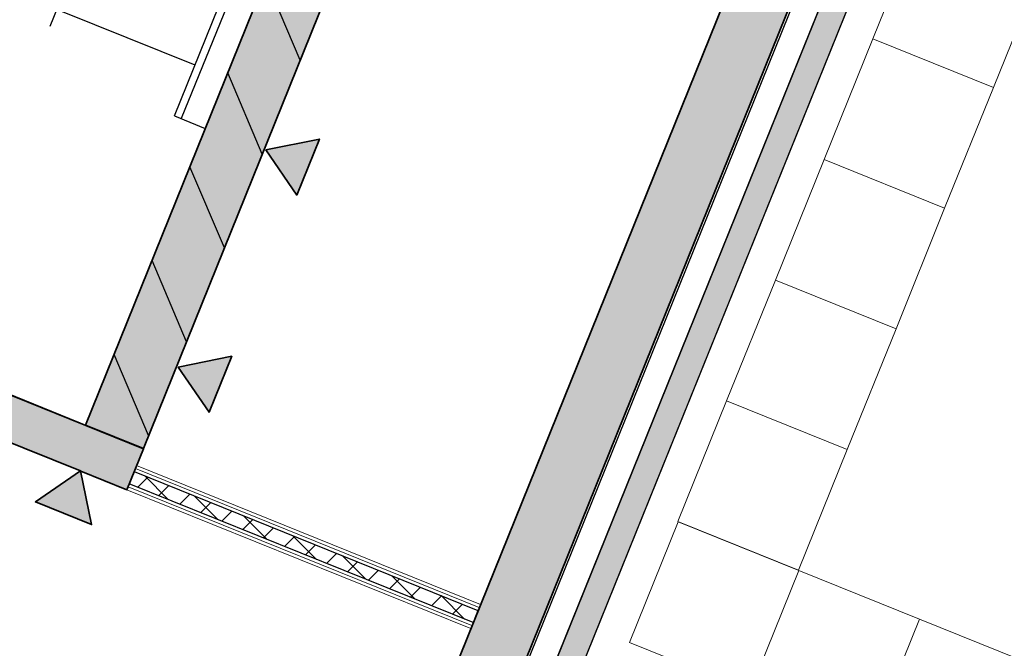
# Model space of a CAD drawing. Header units: millimetres. Extents: x -526411 to -400573, y 47353 to 130199.
# Tile 118 of 256: x -484556 to -480772, y 69100 to 71515. Entities that reach past the tile are written whole.
import ezdxf

# ---------------------------------------------------------------- set-up
doc = ezdxf.new("R2010")
doc.units = ezdxf.units.MM
for name, color, linetype, lineweight in [('01_ALGEMEEN', 7, 'Continuous', 18), ('20_VERZAMELLAAG_BOVENBOUW', 7, 'Continuous', 18), ('22_BINNENWANDEN', 7, 'Continuous', 18), ('65_BRANDWEERSYMBOLEN', 7, 'Continuous', 18), ('A-FLOR', 192, 'Continuous', 18), ('HATCH_REACTORS', 7, 'Continuous', 18), ('m-pg-03_AI_dwg', 8, 'Continuous', 18)]:
    doc.layers.add(name, color=color, linetype=linetype, lineweight=lineweight)

# ---------------------------------------------------------------- blocks, each defined once
blk = doc.blocks.new('m-pg-03_AI_dwg_block 26-638994-3e Verdieping - Percelen telling LI')
at = {"layer": '01_ALGEMEEN', "color": 253, "lineweight": 25}
blk.add_line((-822, -702.99), (-977.75, -640.06), dxfattribs=at)
blk = doc.blocks.new('m-pg-03_AI_dwg_block 27-638995-3e Verdieping - Percelen telling LI')
at = {"layer": '01_ALGEMEEN', "color": 253, "lineweight": 25}
for p, q in [((-977.74, -648.33), (-980.62, -647.17)), ((-977.54, -648.41), (-977.74, -648.33)), ((-908.05, -676.48), (-977.54, -648.41)), ((-870.48, -691.66), (-908.03, -676.49)), ((-832.91, -706.84), (-870.44, -691.68)), ((-824.87, -710.09), (-832.86, -706.86))]:
    blk.add_line(p, q, dxfattribs=at)
blk = doc.blocks.new('m-pg-03_AI_dwg_block 29-638997-3e Verdieping - Percelen telling LI')
at = {"layer": '01_ALGEMEEN', "color": 253, "lineweight": 25}
blk.add_line((-813.07, -636.65), (-862.84, -616.54), dxfattribs=at)
blk = doc.blocks.new('m-pg-03_AI_dwg_block 32-639000-3e Verdieping - Percelen telling LI')
at = {"layer": '01_ALGEMEEN', "color": 253, "lineweight": 25}
blk.add_line((-939.31, -1218.81), (-524.53, -192.19), dxfattribs=at)
blk = doc.blocks.new('m-pg-03_AI_dwg_block 33-639001-3e Verdieping - Percelen telling LI')
at = {"layer": '01_ALGEMEEN', "color": 253, "lineweight": 25}
blk.add_line((-941.81, -1212.95), (-530.41, -194.67), dxfattribs=at)
blk = doc.blocks.new('m-pg-03_AI_dwg_block 229-639197-3e Verdieping - Percelen telling LI')
at = {"layer": '01_ALGEMEEN', "color": 253, "lineweight": 25, "flags": 128}
blk.add_lwpolyline([(-816.62, -645.42), (-774.08, -540.19), (-772.91, -540.66)], dxfattribs=at)
blk = doc.blocks.new('m-pg-03_AI_dwg_block 230-639198-3e Verdieping - Percelen telling LI')
at = {"layer": '01_ALGEMEEN', "color": 253, "lineweight": 25}
blk.add_line((-838.12, -629.89), (-797.97, -530.55), dxfattribs=at)
blk = doc.blocks.new('m-pg-03_AI_dwg_block 231-639199-3e Verdieping - Percelen telling LI')
at = {"layer": '01_ALGEMEEN', "color": 253, "lineweight": 25}
blk.add_line((-772.91, -540.66), (-815.44, -645.89), dxfattribs=at)
blk = doc.blocks.new('m-pg-03_AI_dwg_block 232-639200-3e Verdieping - Percelen telling LI')
at = {"layer": '01_ALGEMEEN', "color": 253, "lineweight": 25}
blk.add_line((-832, -698.91), (-748.5, -492.25), dxfattribs=at)
blk = doc.blocks.new('m-pg-03_AI_dwg_block 233-639201-3e Verdieping - Percelen telling LI')
at = {"layer": '01_ALGEMEEN', "color": 253, "lineweight": 25}
blk.add_line((-822, -702.99), (-738.48, -496.3), dxfattribs=at)
blk = doc.blocks.new('m-pg-03_AI_dwg_block 234-639202-3e Verdieping - Percelen telling LI')
at = {"layer": '01_ALGEMEEN', "color": 253, "lineweight": 25}
blk.add_line((-824.87, -710.09), (-822, -702.99), dxfattribs=at)
blk = doc.blocks.new('m-pg-03_AI_dwg_block 240-639208-3e Verdieping - Percelen telling LI')
at = {"layer": '01_ALGEMEEN', "color": 253, "lineweight": 25}
blk.add_line((-816.62, -645.42), (-811.29, -647.58), dxfattribs=at)
blk = doc.blocks.new('m-pg-03_AI_dwg_block 898-639866-3e Verdieping - Percelen telling LI')
at = {"layer": '01_ALGEMEEN', "color": 253, "lineweight": 25}
blk.add_line((-794.86, -635.76), (-800.82, -621.74), dxfattribs=at)
blk = doc.blocks.new('m-pg-03_AI_dwg_block 899-639867-3e Verdieping - Percelen telling LI')
at = {"layer": '01_ALGEMEEN', "color": 253, "lineweight": 25}
blk.add_line((-801.43, -652.01), (-807.38, -637.97), dxfattribs=at)
blk = doc.blocks.new('m-pg-03_AI_dwg_block 900-639868-3e Verdieping - Percelen telling LI')
at = {"layer": '01_ALGEMEEN', "color": 253, "lineweight": 25}
blk.add_line((-807.99, -668.25), (-813.95, -654.21), dxfattribs=at)
blk = doc.blocks.new('m-pg-03_AI_dwg_block 901-639869-3e Verdieping - Percelen telling LI')
at = {"layer": '01_ALGEMEEN', "color": 253, "lineweight": 25}
blk.add_line((-814.55, -684.49), (-820.5, -670.45), dxfattribs=at)
blk = doc.blocks.new('m-pg-03_AI_dwg_block 902-639870-3e Verdieping - Percelen telling LI')
at = {"layer": '01_ALGEMEEN', "color": 253, "lineweight": 25}
blk.add_line((-821.11, -700.73), (-827.06, -686.7), dxfattribs=at)
blk = doc.blocks.new('m-pg-03_AI_dwg_block 1047-640015-3e Verdieping - Percelen telling LI')
at = {"layer": '01_ALGEMEEN', "color": 253, "lineweight": 25}
blk.add_line((-774.98, -757.96), (-678.97, -520.33), dxfattribs=at)
blk = doc.blocks.new('m-pg-03_AI_dwg_block 1048-640016-3e Verdieping - Percelen telling LI')
at = {"layer": '01_ALGEMEEN', "color": 253, "lineweight": 25}
blk.add_line((-828.04, -919.34), (-544.77, -218.22), dxfattribs=at)
blk = doc.blocks.new('m-pg-03_AI_dwg_block 1321-640289-3e Verdieping - Percelen telling LI')
at = {"layer": '01_ALGEMEEN', "color": 53, "lineweight": 35}
blk.add_line((-738.51, -496.29), (-822.01, -702.95), dxfattribs=at)
at = {"layer": '01_ALGEMEEN', "color": 53, "lineweight": 35, "flags": 128}
blk.add_lwpolyline([(-822.01, -702.95), (-832.03, -698.9), (-748.53, -492.24)], dxfattribs=at)
blk = doc.blocks.new('m-pg-03_AI_dwg_block 1322-640290-3e Verdieping - Percelen telling LI')
at = {"layer": '01_ALGEMEEN'}
blk.add_hatch(color=10, dxfattribs=at).paths.add_polyline_path([(-822.01, -702.95), (-738.51, -496.28), (-748.53, -492.24), (-832.03, -698.9)], flags=0)
at = {"layer": '01_ALGEMEEN', "color": 133, "flags": 128}
blk.add_lwpolyline([(-738.51, -496.29), (-822.01, -702.95), (-832.03, -698.9), (-748.53, -492.24)], dxfattribs=at)
blk = doc.blocks.new('m-pg-03_AI_dwg_block 1323-640291-3e Verdieping - Percelen telling LI')
at = {"layer": '01_ALGEMEEN', "color": 133}
blk.add_line((-738.51, -496.29), (-822.01, -702.95), dxfattribs=at)
blk = doc.blocks.new('m-pg-03_AI_dwg_block 1324-640292-3e Verdieping - Percelen telling LI')
at = {"layer": '01_ALGEMEEN', "color": 133}
blk.add_line((-832.03, -698.9), (-748.53, -492.24), dxfattribs=at)
blk = doc.blocks.new('m-pg-03_AI_dwg_block 1326-640294-3e Verdieping - Percelen telling LI')
at = {"layer": '01_ALGEMEEN', "color": 133}
blk.add_line((-822.01, -702.95), (-832.03, -698.9), dxfattribs=at)
blk = doc.blocks.new('m-pg-03_AI_dwg_block 1509-640477-3e Verdieping - Percelen telling LI')
at = {"layer": '01_ALGEMEEN', "color": 53, "lineweight": 35}
for p, q in [((-977.54, -648.4), (-977.73, -648.32)), ((-870.48, -691.66), (-977.54, -648.4)), ((-832.91, -706.84), (-870.45, -691.67))]:
    blk.add_line(p, q, dxfattribs=at)
at = {"layer": '01_ALGEMEEN', "color": 53, "lineweight": 35, "flags": 128}
for points in [[(-977.73, -648.32), (-980.62, -647.16), (-977.75, -640.06), (-822, -702.99)], [(-822, -702.99), (-824.86, -710.09), (-832.86, -706.86)]]:
    blk.add_lwpolyline(points, dxfattribs=at)
blk = doc.blocks.new('m-pg-03_AI_dwg_block 1510-640478-3e Verdieping - Percelen telling LI')
at = {"layer": '01_ALGEMEEN'}
blk.add_hatch(color=10, dxfattribs=at).paths.add_polyline_path([(-824.86, -710.09), (-822, -702.99), (-977.75, -640.06), (-980.62, -647.16), (-830.98, -707.62)], flags=0)
at = {"layer": '01_ALGEMEEN', "color": 133}
for p, q in [((-977.54, -648.4), (-977.73, -648.32)), ((-870.48, -691.66), (-977.54, -648.4)), ((-832.91, -706.84), (-870.45, -691.67))]:
    blk.add_line(p, q, dxfattribs=at)
at = {"layer": '01_ALGEMEEN', "color": 133, "flags": 128}
for points in [[(-977.73, -648.32), (-980.62, -647.16), (-977.75, -640.06), (-822, -702.99)], [(-822, -702.99), (-824.86, -710.09), (-832.86, -706.86)]]:
    blk.add_lwpolyline(points, dxfattribs=at)
blk = doc.blocks.new('m-pg-03_AI_dwg_block 1511-640479-3e Verdieping - Percelen telling LI')
at = {"layer": '01_ALGEMEEN', "color": 133}
for p, q in [((-977.73, -648.32), (-980.62, -647.16)), ((-977.54, -648.4), (-977.73, -648.32)), ((-870.48, -691.66), (-977.54, -648.4)), ((-832.91, -706.84), (-870.45, -691.67)), ((-824.86, -710.09), (-832.86, -706.86))]:
    blk.add_line(p, q, dxfattribs=at)
blk = doc.blocks.new('m-pg-03_AI_dwg_block 1512-640480-3e Verdieping - Percelen telling LI')
at = {"layer": '01_ALGEMEEN', "color": 133}
blk.add_line((-977.75, -640.06), (-822, -702.99), dxfattribs=at)
blk = doc.blocks.new('m-pg-03_AI_dwg_block 1513-640481-3e Verdieping - Percelen telling LI')
at = {"layer": '01_ALGEMEEN', "color": 133}
blk.add_line((-822, -702.99), (-824.86, -710.09), dxfattribs=at)
blk = doc.blocks.new('m-pg-03_AI_dwg_block 1673-640641-3e Verdieping - Percelen telling LI')
at = {"layer": '01_ALGEMEEN', "color": 253, "lineweight": 25, "flags": 128}
blk.add_lwpolyline([(-530.41, -194.67), (-524.55, -192.18), (-939.32, -1218.81), (-941.81, -1212.95)], close=True, dxfattribs=at)
blk = doc.blocks.new('m-pg-03_AI_dwg_block 1674-640642-3e Verdieping - Percelen telling LI')
at = {"layer": '01_ALGEMEEN'}
blk.add_hatch(color=10, dxfattribs=at).paths.add_polyline_path([(-939.32, -1218.81), (-524.55, -192.18), (-530.41, -194.67), (-941.81, -1212.95)], flags=0)
at = {"layer": '01_ALGEMEEN', "color": 133, "flags": 128}
blk.add_lwpolyline([(-530.41, -194.67), (-524.55, -192.18), (-939.32, -1218.81), (-941.81, -1212.95)], close=True, dxfattribs=at)
blk = doc.blocks.new('m-pg-03_AI_dwg_block 1675-640643-3e Verdieping - Percelen telling LI')
at = {"layer": '01_ALGEMEEN', "color": 213, "lineweight": 13}
blk.add_line((-524.55, -192.18), (-939.32, -1218.81), dxfattribs=at)
blk = doc.blocks.new('m-pg-03_AI_dwg_block 1676-640644-3e Verdieping - Percelen telling LI')
at = {"layer": '01_ALGEMEEN', "color": 213, "lineweight": 13}
blk.add_line((-941.81, -1212.95), (-530.41, -194.67), dxfattribs=at)
blk = doc.blocks.new('m-pg-03_AI_dwg_block 1677-640645-3e Verdieping - Percelen telling LI')
at = {"layer": '01_ALGEMEEN', "color": 133}
blk.add_line((-524.55, -192.18), (-939.32, -1218.81), dxfattribs=at)
blk = doc.blocks.new('m-pg-03_AI_dwg_block 1678-640646-3e Verdieping - Percelen telling LI')
at = {"layer": '01_ALGEMEEN', "color": 133}
blk.add_line((-941.81, -1212.95), (-530.41, -194.67), dxfattribs=at)
blk = doc.blocks.new('m-pg-03_AI_dwg_block 1679-640647-3e Verdieping - Percelen telling LI')
at = {"layer": '01_ALGEMEEN', "color": 53, "lineweight": 35, "flags": 128}
blk.add_lwpolyline([(-546.7, -192.95), (-536.68, -197), (-944.72, -1206.92), (-954.74, -1202.87), (-555.81, -215.49)], dxfattribs=at)
blk = doc.blocks.new('m-pg-03_AI_dwg_block 1680-640648-3e Verdieping - Percelen telling LI')
at = {"layer": '01_ALGEMEEN'}
blk.add_hatch(color=10, dxfattribs=at).paths.add_polyline_path([(-944.72, -1206.92), (-536.68, -197), (-546.7, -192.95), (-954.74, -1202.87)], flags=0)
at = {"layer": '01_ALGEMEEN', "color": 133, "flags": 128}
blk.add_lwpolyline([(-546.7, -192.95), (-536.68, -197), (-944.72, -1206.92), (-954.74, -1202.87), (-555.81, -215.49)], dxfattribs=at)
blk = doc.blocks.new('m-pg-03_AI_dwg_block 1681-640649-3e Verdieping - Percelen telling LI')
at = {"layer": '01_ALGEMEEN', "color": 133}
blk.add_line((-536.68, -197), (-944.72, -1206.92), dxfattribs=at)
blk = doc.blocks.new('m-pg-03_AI_dwg_block 1682-640650-3e Verdieping - Percelen telling LI')
at = {"layer": '01_ALGEMEEN', "color": 133}
blk.add_line((-954.74, -1202.87), (-555.81, -215.49), dxfattribs=at)
blk = doc.blocks.new('m-pg-03_AI_dwg_block 2-641149-3e Verdieping - Percelen telling LI')
for name in ['m-pg-03_AI_dwg_block 1673-640641-3e Verdieping - Percelen telling LI', 'm-pg-03_AI_dwg_block 1674-640642-3e Verdieping - Percelen telling LI', 'm-pg-03_AI_dwg_block 1675-640643-3e Verdieping - Percelen telling LI', 'm-pg-03_AI_dwg_block 1677-640645-3e Verdieping - Percelen telling LI', 'm-pg-03_AI_dwg_block 32-639000-3e Verdieping - Percelen telling LI', 'm-pg-03_AI_dwg_block 1679-640647-3e Verdieping - Percelen telling LI', 'm-pg-03_AI_dwg_block 1680-640648-3e Verdieping - Percelen telling LI', 'm-pg-03_AI_dwg_block 1682-640650-3e Verdieping - Percelen telling LI', 'm-pg-03_AI_dwg_block 33-639001-3e Verdieping - Percelen telling LI', 'm-pg-03_AI_dwg_block 1676-640644-3e Verdieping - Percelen telling LI', 'm-pg-03_AI_dwg_block 1678-640646-3e Verdieping - Percelen telling LI', 'm-pg-03_AI_dwg_block 1681-640649-3e Verdieping - Percelen telling LI', 'm-pg-03_AI_dwg_block 1047-640015-3e Verdieping - Percelen telling LI', 'm-pg-03_AI_dwg_block 1048-640016-3e Verdieping - Percelen telling LI', 'm-pg-03_AI_dwg_block 233-639201-3e Verdieping - Percelen telling LI', 'm-pg-03_AI_dwg_block 1321-640289-3e Verdieping - Percelen telling LI', 'm-pg-03_AI_dwg_block 1322-640290-3e Verdieping - Percelen telling LI', 'm-pg-03_AI_dwg_block 1324-640292-3e Verdieping - Percelen telling LI', 'm-pg-03_AI_dwg_block 232-639200-3e Verdieping - Percelen telling LI', 'm-pg-03_AI_dwg_block 1323-640291-3e Verdieping - Percelen telling LI', 'm-pg-03_AI_dwg_block 230-639198-3e Verdieping - Percelen telling LI', 'm-pg-03_AI_dwg_block 229-639197-3e Verdieping - Percelen telling LI', 'm-pg-03_AI_dwg_block 231-639199-3e Verdieping - Percelen telling LI', 'm-pg-03_AI_dwg_block 29-638997-3e Verdieping - Percelen telling LI', 'm-pg-03_AI_dwg_block 898-639866-3e Verdieping - Percelen telling LI', 'm-pg-03_AI_dwg_block 899-639867-3e Verdieping - Percelen telling LI', 'm-pg-03_AI_dwg_block 1509-640477-3e Verdieping - Percelen telling LI', 'm-pg-03_AI_dwg_block 1510-640478-3e Verdieping - Percelen telling LI', 'm-pg-03_AI_dwg_block 26-638994-3e Verdieping - Percelen telling LI', 'm-pg-03_AI_dwg_block 1512-640480-3e Verdieping - Percelen telling LI', 'm-pg-03_AI_dwg_block 240-639208-3e Verdieping - Percelen telling LI', 'm-pg-03_AI_dwg_block 1511-640479-3e Verdieping - Percelen telling LI', 'm-pg-03_AI_dwg_block 27-638995-3e Verdieping - Percelen telling LI', 'm-pg-03_AI_dwg_block 900-639868-3e Verdieping - Percelen telling LI', 'm-pg-03_AI_dwg_block 901-639869-3e Verdieping - Percelen telling LI', 'm-pg-03_AI_dwg_block 902-639870-3e Verdieping - Percelen telling LI', 'm-pg-03_AI_dwg_block 1326-640294-3e Verdieping - Percelen telling LI', 'm-pg-03_AI_dwg_block 234-639202-3e Verdieping - Percelen telling LI', 'm-pg-03_AI_dwg_block 1513-640481-3e Verdieping - Percelen telling LI']:
    blk.add_blockref(name, (0, 0))
blk = doc.blocks.new('m-pg-03_AI_dwg_block 4183-643151-3e Verdieping - Percelen telling LI')
at = {"layer": '01_ALGEMEEN', "color": 9, "lineweight": 9, "flags": 128}
blk.add_lwpolyline([(-666.79, -740.92), (-687.67, -732.5), (-696.09, -753.38), (-675.22, -761.8)], close=True, dxfattribs=at)
blk = doc.blocks.new('m-pg-03_AI_dwg_block 4182-643152-3e Verdieping - Percelen telling LI')
blk.add_blockref('m-pg-03_AI_dwg_block 4183-643151-3e Verdieping - Percelen telling LI', (0, 0))
blk = doc.blocks.new('m-pg-03_AI_dwg_block 4185-643153-3e Verdieping - Percelen telling LI')
at = {"layer": '01_ALGEMEEN', "color": 9, "lineweight": 9, "flags": 128}
blk.add_lwpolyline([(-687.66, -732.49), (-708.54, -724.06), (-716.97, -744.94), (-696.09, -753.37)], close=True, dxfattribs=at)
blk = doc.blocks.new('m-pg-03_AI_dwg_block 4184-643154-3e Verdieping - Percelen telling LI')
blk.add_blockref('m-pg-03_AI_dwg_block 4185-643153-3e Verdieping - Percelen telling LI', (0, 0))
blk = doc.blocks.new('m-pg-03_AI_dwg_block 4187-643155-3e Verdieping - Percelen telling LI')
at = {"layer": '01_ALGEMEEN', "color": 9, "lineweight": 9, "flags": 128}
blk.add_lwpolyline([(-708.54, -724.06), (-729.42, -715.63), (-737.85, -736.51), (-716.97, -744.93)], close=True, dxfattribs=at)
blk = doc.blocks.new('m-pg-03_AI_dwg_block 4186-643156-3e Verdieping - Percelen telling LI')
blk.add_blockref('m-pg-03_AI_dwg_block 4187-643155-3e Verdieping - Percelen telling LI', (0, 0))
blk = doc.blocks.new('m-pg-03_AI_dwg_block 4223-643191-3e Verdieping - Percelen telling LI')
at = {"layer": '01_ALGEMEEN', "color": 9, "lineweight": 9, "flags": 128}
blk.add_lwpolyline([(-666.46, -619.63), (-687.34, -611.2), (-695.77, -632.08), (-674.89, -640.51)], close=True, dxfattribs=at)
blk = doc.blocks.new('m-pg-03_AI_dwg_block 4222-643192-3e Verdieping - Percelen telling LI')
blk.add_blockref('m-pg-03_AI_dwg_block 4223-643191-3e Verdieping - Percelen telling LI', (0, 0))
blk = doc.blocks.new('m-pg-03_AI_dwg_block 4225-643193-3e Verdieping - Percelen telling LI')
at = {"layer": '01_ALGEMEEN', "color": 9, "lineweight": 9, "flags": 128}
blk.add_lwpolyline([(-674.89, -640.51), (-695.77, -632.08), (-704.2, -652.96), (-683.32, -661.39)], close=True, dxfattribs=at)
blk = doc.blocks.new('m-pg-03_AI_dwg_block 4224-643194-3e Verdieping - Percelen telling LI')
blk.add_blockref('m-pg-03_AI_dwg_block 4225-643193-3e Verdieping - Percelen telling LI', (0, 0))
blk = doc.blocks.new('m-pg-03_AI_dwg_block 4227-643195-3e Verdieping - Percelen telling LI')
at = {"layer": '01_ALGEMEEN', "color": 9, "lineweight": 9, "flags": 128}
blk.add_lwpolyline([(-683.32, -661.39), (-704.2, -652.96), (-712.62, -673.84), (-691.74, -682.27)], close=True, dxfattribs=at)
blk = doc.blocks.new('m-pg-03_AI_dwg_block 4226-643196-3e Verdieping - Percelen telling LI')
blk.add_blockref('m-pg-03_AI_dwg_block 4227-643195-3e Verdieping - Percelen telling LI', (0, 0))
blk = doc.blocks.new('m-pg-03_AI_dwg_block 4229-643197-3e Verdieping - Percelen telling LI')
at = {"layer": '01_ALGEMEEN', "color": 9, "lineweight": 9, "flags": 128}
blk.add_lwpolyline([(-691.74, -682.27), (-712.62, -673.84), (-721.05, -694.72), (-700.17, -703.14)], close=True, dxfattribs=at)
blk = doc.blocks.new('m-pg-03_AI_dwg_block 4228-643198-3e Verdieping - Percelen telling LI')
blk.add_blockref('m-pg-03_AI_dwg_block 4229-643197-3e Verdieping - Percelen telling LI', (0, 0))
blk = doc.blocks.new('m-pg-03_AI_dwg_block 4231-643199-3e Verdieping - Percelen telling LI')
at = {"layer": '01_ALGEMEEN', "color": 9, "lineweight": 9, "flags": 128}
blk.add_lwpolyline([(-700.17, -703.14), (-721.05, -694.72), (-729.48, -715.6), (-708.6, -724.02)], close=True, dxfattribs=at)
blk = doc.blocks.new('m-pg-03_AI_dwg_block 4230-643200-3e Verdieping - Percelen telling LI')
blk.add_blockref('m-pg-03_AI_dwg_block 4231-643199-3e Verdieping - Percelen telling LI', (0, 0))
blk = doc.blocks.new('m-pg-03_AI_dwg_block 7671-646640-3e Verdieping - Percelen telling LI')
at = {"layer": 'HATCH_REACTORS', "color": 253, "lineweight": 25}
blk.add_line((-824.44, -709.05), (-823.6, -706.96), dxfattribs=at)
blk = doc.blocks.new('m-pg-03_AI_dwg_block 7672-646641-3e Verdieping - Percelen telling LI')
at = {"layer": 'HATCH_REACTORS', "color": 253, "lineweight": 25}
blk.add_line((-823.6, -706.96), (-764.09, -731), dxfattribs=at)
blk = doc.blocks.new('m-pg-03_AI_dwg_block 7673-646642-3e Verdieping - Percelen telling LI')
at = {"layer": 'HATCH_REACTORS', "color": 253, "lineweight": 25}
blk.add_line((-764.09, -731), (-764.93, -733.09), dxfattribs=at)
blk = doc.blocks.new('m-pg-03_AI_dwg_block 7674-646643-3e Verdieping - Percelen telling LI')
at = {"layer": 'HATCH_REACTORS', "color": 253, "lineweight": 25}
blk.add_line((-764.93, -733.09), (-824.44, -709.05), dxfattribs=at)
blk = doc.blocks.new('m-pg-03_AI_dwg_block 7872-646840-3e Verdieping - Percelen telling LI')
at = {"layer": '65_BRANDWEERSYMBOLEN', "color": 53, "lineweight": 35}
blk.add_line((-806.71, -686.99), (-816.01, -688.88), dxfattribs=at)
at = {"layer": '65_BRANDWEERSYMBOLEN', "color": 53, "lineweight": 35, "flags": 128}
blk.add_lwpolyline([(-816.01, -688.88), (-810.63, -696.7), (-806.71, -686.99)], dxfattribs=at)
blk = doc.blocks.new('m-pg-03_AI_dwg_block 7873-646841-3e Verdieping - Percelen telling LI')
at = {"layer": '65_BRANDWEERSYMBOLEN'}
blk.add_hatch(color=10, dxfattribs=at).paths.add_polyline_path([(-810.63, -696.7), (-806.71, -686.99), (-816.01, -688.88)], flags=0)
at = {"layer": '65_BRANDWEERSYMBOLEN', "color": 133, "flags": 128}
blk.add_lwpolyline([(-816.01, -688.88), (-810.63, -696.7), (-806.71, -686.99)], close=True, dxfattribs=at)
blk = doc.blocks.new('m-pg-03_AI_dwg_block 7871-646842-3e Verdieping - Percelen telling LI')
for name in ['m-pg-03_AI_dwg_block 7872-646840-3e Verdieping - Percelen telling LI', 'm-pg-03_AI_dwg_block 7873-646841-3e Verdieping - Percelen telling LI']:
    blk.add_blockref(name, (0, 0))
blk = doc.blocks.new('m-pg-03_AI_dwg_block 7875-646843-3e Verdieping - Percelen telling LI')
at = {"layer": '65_BRANDWEERSYMBOLEN', "color": 53, "lineweight": 35, "flags": 128}
blk.add_lwpolyline([(-800.84, -651.3), (-795.46, -659.12), (-791.54, -649.41)], close=True, dxfattribs=at)
blk = doc.blocks.new('m-pg-03_AI_dwg_block 7876-646844-3e Verdieping - Percelen telling LI')
at = {"layer": '65_BRANDWEERSYMBOLEN'}
blk.add_hatch(color=10, dxfattribs=at).paths.add_polyline_path([(-795.46, -659.12), (-791.54, -649.41), (-800.84, -651.3)], flags=0)
at = {"layer": '65_BRANDWEERSYMBOLEN', "color": 133, "flags": 128}
blk.add_lwpolyline([(-800.84, -651.3), (-795.46, -659.12), (-791.54, -649.41)], close=True, dxfattribs=at)
blk = doc.blocks.new('m-pg-03_AI_dwg_block 7874-646845-3e Verdieping - Percelen telling LI')
for name in ['m-pg-03_AI_dwg_block 7875-646843-3e Verdieping - Percelen telling LI', 'm-pg-03_AI_dwg_block 7876-646844-3e Verdieping - Percelen telling LI']:
    blk.add_blockref(name, (0, 0))
blk = doc.blocks.new('m-pg-03_AI_dwg_block 7908-646876-3e Verdieping - Percelen telling LI')
at = {"layer": '65_BRANDWEERSYMBOLEN', "color": 53, "lineweight": 35, "flags": 128}
blk.add_lwpolyline([(-832.87, -706.82), (-830.98, -716.12), (-840.69, -712.2)], close=True, dxfattribs=at)
blk = doc.blocks.new('m-pg-03_AI_dwg_block 7909-646877-3e Verdieping - Percelen telling LI')
at = {"layer": '65_BRANDWEERSYMBOLEN'}
blk.add_hatch(color=10, dxfattribs=at).paths.add_polyline_path([(-830.98, -716.12), (-832.87, -706.82), (-840.69, -712.2)], flags=0)
at = {"layer": '65_BRANDWEERSYMBOLEN', "color": 133, "flags": 128}
blk.add_lwpolyline([(-832.87, -706.82), (-830.98, -716.12), (-840.69, -712.2)], close=True, dxfattribs=at)
blk = doc.blocks.new('m-pg-03_AI_dwg_block 7907-646878-3e Verdieping - Percelen telling LI')
for name in ['m-pg-03_AI_dwg_block 7908-646876-3e Verdieping - Percelen telling LI', 'm-pg-03_AI_dwg_block 7909-646877-3e Verdieping - Percelen telling LI']:
    blk.add_blockref(name, (0, 0))
blk = doc.blocks.new('m-pg-03_AI_dwg_block 8394-647363-3e Verdieping - Percelen telling LI')
at = {"layer": '22_BINNENWANDEN', "color": 9, "lineweight": 9}
blk.add_line((-823.18, -705.92), (-763.67, -729.96), dxfattribs=at)
blk = doc.blocks.new('m-pg-03_AI_dwg_block 8395-647364-3e Verdieping - Percelen telling LI')
at = {"layer": '22_BINNENWANDEN', "color": 9, "lineweight": 9}
blk.add_line((-763.88, -730.48), (-823.39, -706.44), dxfattribs=at)
blk = doc.blocks.new('m-pg-03_AI_dwg_block 8396-647365-3e Verdieping - Percelen telling LI')
at = {"layer": '22_BINNENWANDEN', "color": 9, "lineweight": 9}
blk.add_line((-823.39, -706.44), (-823.18, -705.92), dxfattribs=at)
blk = doc.blocks.new('m-pg-03_AI_dwg_block 8397-647366-3e Verdieping - Percelen telling LI')
at = {"layer": '22_BINNENWANDEN', "color": 9, "lineweight": 9}
blk.add_line((-763.67, -729.96), (-763.88, -730.48), dxfattribs=at)
blk = doc.blocks.new('m-pg-03_AI_dwg_block 8398-647367-3e Verdieping - Percelen telling LI')
at = {"layer": '22_BINNENWANDEN', "color": 9, "lineweight": 9}
blk.add_line((-824.66, -709.57), (-765.14, -733.61), dxfattribs=at)
blk = doc.blocks.new('m-pg-03_AI_dwg_block 8399-647368-3e Verdieping - Percelen telling LI')
at = {"layer": '22_BINNENWANDEN', "color": 9, "lineweight": 9}
blk.add_line((-765.35, -734.13), (-824.87, -710.09), dxfattribs=at)
blk = doc.blocks.new('m-pg-03_AI_dwg_block 8400-647369-3e Verdieping - Percelen telling LI')
at = {"layer": '22_BINNENWANDEN', "color": 9, "lineweight": 9}
blk.add_line((-824.87, -710.09), (-824.66, -709.57), dxfattribs=at)
blk = doc.blocks.new('m-pg-03_AI_dwg_block 8401-647370-3e Verdieping - Percelen telling LI')
at = {"layer": '22_BINNENWANDEN', "color": 9, "lineweight": 9}
blk.add_line((-765.14, -733.61), (-765.35, -734.13), dxfattribs=at)
blk = doc.blocks.new('m-pg-03_AI_dwg_block 8402-647371-3e Verdieping - Percelen telling LI')
at = {"layer": '22_BINNENWANDEN', "color": 9, "lineweight": 9}
blk.add_line((-823.39, -706.44), (-763.88, -730.48), dxfattribs=at)
blk = doc.blocks.new('m-pg-03_AI_dwg_block 8403-647372-3e Verdieping - Percelen telling LI')
at = {"layer": '22_BINNENWANDEN', "color": 9, "lineweight": 9}
blk.add_line((-764.09, -731), (-823.6, -706.96), dxfattribs=at)
blk = doc.blocks.new('m-pg-03_AI_dwg_block 8404-647373-3e Verdieping - Percelen telling LI')
at = {"layer": '22_BINNENWANDEN', "color": 9, "lineweight": 9}
blk.add_line((-823.6, -706.96), (-823.39, -706.44), dxfattribs=at)
blk = doc.blocks.new('m-pg-03_AI_dwg_block 8405-647374-3e Verdieping - Percelen telling LI')
at = {"layer": '22_BINNENWANDEN', "color": 9, "lineweight": 9}
blk.add_line((-763.88, -730.48), (-764.09, -731), dxfattribs=at)
blk = doc.blocks.new('m-pg-03_AI_dwg_block 8406-647375-3e Verdieping - Percelen telling LI')
at = {"layer": '22_BINNENWANDEN', "color": 9, "lineweight": 9}
blk.add_line((-824.44, -709.05), (-764.93, -733.09), dxfattribs=at)
blk = doc.blocks.new('m-pg-03_AI_dwg_block 8407-647376-3e Verdieping - Percelen telling LI')
at = {"layer": '22_BINNENWANDEN', "color": 9, "lineweight": 9}
blk.add_line((-765.14, -733.61), (-824.66, -709.57), dxfattribs=at)
blk = doc.blocks.new('m-pg-03_AI_dwg_block 8408-647377-3e Verdieping - Percelen telling LI')
at = {"layer": '22_BINNENWANDEN', "color": 9, "lineweight": 9}
blk.add_line((-824.66, -709.57), (-824.44, -709.05), dxfattribs=at)
blk = doc.blocks.new('m-pg-03_AI_dwg_block 8409-647378-3e Verdieping - Percelen telling LI')
at = {"layer": '22_BINNENWANDEN', "color": 9, "lineweight": 9}
blk.add_line((-764.93, -733.09), (-765.14, -733.61), dxfattribs=at)
blk = doc.blocks.new('m-pg-03_AI_dwg_block 8626-647595-3e Verdieping - Percelen telling LI')
at = {"layer": '20_VERZAMELLAAG_BOVENBOUW', "color": 253, "lineweight": 25}
blk.add_line((-822.96, -709.65), (-821.23, -707.92), dxfattribs=at)
blk = doc.blocks.new('m-pg-03_AI_dwg_block 8627-647596-3e Verdieping - Percelen telling LI')
at = {"layer": '20_VERZAMELLAAG_BOVENBOUW', "color": 253, "lineweight": 25}
blk.add_line((-819.33, -711.11), (-817.6, -709.38), dxfattribs=at)
blk = doc.blocks.new('m-pg-03_AI_dwg_block 8628-647597-3e Verdieping - Percelen telling LI')
at = {"layer": '20_VERZAMELLAAG_BOVENBOUW', "color": 253, "lineweight": 25}
blk.add_line((-815.7, -712.58), (-813.97, -710.85), dxfattribs=at)
blk = doc.blocks.new('m-pg-03_AI_dwg_block 8629-647598-3e Verdieping - Percelen telling LI')
at = {"layer": '20_VERZAMELLAAG_BOVENBOUW', "color": 253, "lineweight": 25}
blk.add_line((-812.07, -714.05), (-810.34, -712.32), dxfattribs=at)
blk = doc.blocks.new('m-pg-03_AI_dwg_block 8630-647599-3e Verdieping - Percelen telling LI')
at = {"layer": '20_VERZAMELLAAG_BOVENBOUW', "color": 253, "lineweight": 25}
blk.add_line((-808.44, -715.51), (-806.71, -713.78), dxfattribs=at)
blk = doc.blocks.new('m-pg-03_AI_dwg_block 8631-647600-3e Verdieping - Percelen telling LI')
at = {"layer": '20_VERZAMELLAAG_BOVENBOUW', "color": 253, "lineweight": 25}
blk.add_line((-804.82, -716.98), (-803.09, -715.25), dxfattribs=at)
blk = doc.blocks.new('m-pg-03_AI_dwg_block 8632-647601-3e Verdieping - Percelen telling LI')
at = {"layer": '20_VERZAMELLAAG_BOVENBOUW', "color": 253, "lineweight": 25}
blk.add_line((-801.19, -718.44), (-799.46, -716.71), dxfattribs=at)
blk = doc.blocks.new('m-pg-03_AI_dwg_block 8633-647602-3e Verdieping - Percelen telling LI')
at = {"layer": '20_VERZAMELLAAG_BOVENBOUW', "color": 253, "lineweight": 25}
blk.add_line((-797.56, -719.91), (-795.83, -718.18), dxfattribs=at)
blk = doc.blocks.new('m-pg-03_AI_dwg_block 8634-647603-3e Verdieping - Percelen telling LI')
at = {"layer": '20_VERZAMELLAAG_BOVENBOUW', "color": 253, "lineweight": 25}
blk.add_line((-793.93, -721.38), (-792.2, -719.65), dxfattribs=at)
blk = doc.blocks.new('m-pg-03_AI_dwg_block 8635-647604-3e Verdieping - Percelen telling LI')
at = {"layer": '20_VERZAMELLAAG_BOVENBOUW', "color": 253, "lineweight": 25}
blk.add_line((-790.3, -722.84), (-788.57, -721.11), dxfattribs=at)
blk = doc.blocks.new('m-pg-03_AI_dwg_block 8636-647605-3e Verdieping - Percelen telling LI')
at = {"layer": '20_VERZAMELLAAG_BOVENBOUW', "color": 253, "lineweight": 25}
blk.add_line((-786.67, -724.31), (-784.94, -722.58), dxfattribs=at)
blk = doc.blocks.new('m-pg-03_AI_dwg_block 8637-647606-3e Verdieping - Percelen telling LI')
at = {"layer": '20_VERZAMELLAAG_BOVENBOUW', "color": 253, "lineweight": 25}
blk.add_line((-783.04, -725.77), (-781.31, -724.04), dxfattribs=at)
blk = doc.blocks.new('m-pg-03_AI_dwg_block 8638-647607-3e Verdieping - Percelen telling LI')
at = {"layer": '20_VERZAMELLAAG_BOVENBOUW', "color": 253, "lineweight": 25}
blk.add_line((-779.41, -727.24), (-777.68, -725.51), dxfattribs=at)
blk = doc.blocks.new('m-pg-03_AI_dwg_block 8639-647608-3e Verdieping - Percelen telling LI')
at = {"layer": '20_VERZAMELLAAG_BOVENBOUW', "color": 253, "lineweight": 25}
blk.add_line((-775.79, -728.71), (-774.06, -726.98), dxfattribs=at)
blk = doc.blocks.new('m-pg-03_AI_dwg_block 8640-647609-3e Verdieping - Percelen telling LI')
at = {"layer": '20_VERZAMELLAAG_BOVENBOUW', "color": 253, "lineweight": 25}
blk.add_line((-772.16, -730.17), (-770.43, -728.44), dxfattribs=at)
blk = doc.blocks.new('m-pg-03_AI_dwg_block 8641-647610-3e Verdieping - Percelen telling LI')
at = {"layer": '20_VERZAMELLAAG_BOVENBOUW', "color": 253, "lineweight": 25}
blk.add_line((-768.53, -731.64), (-766.8, -729.91), dxfattribs=at)
blk = doc.blocks.new('m-pg-03_AI_dwg_block 8642-647611-3e Verdieping - Percelen telling LI')
at = {"layer": '20_VERZAMELLAAG_BOVENBOUW', "color": 253, "lineweight": 25}
blk.add_line((-817.69, -711.78), (-821.76, -707.7), dxfattribs=at)
blk = doc.blocks.new('m-pg-03_AI_dwg_block 8643-647612-3e Verdieping - Percelen telling LI')
at = {"layer": '20_VERZAMELLAAG_BOVENBOUW', "color": 253, "lineweight": 25}
blk.add_line((-809.14, -715.23), (-813.21, -711.16), dxfattribs=at)
blk = doc.blocks.new('m-pg-03_AI_dwg_block 8644-647613-3e Verdieping - Percelen telling LI')
at = {"layer": '20_VERZAMELLAAG_BOVENBOUW', "color": 253, "lineweight": 25}
blk.add_line((-800.59, -718.68), (-804.66, -714.61), dxfattribs=at)
blk = doc.blocks.new('m-pg-03_AI_dwg_block 8645-647614-3e Verdieping - Percelen telling LI')
at = {"layer": '20_VERZAMELLAAG_BOVENBOUW', "color": 253, "lineweight": 25}
blk.add_line((-792.04, -722.14), (-796.12, -718.06), dxfattribs=at)
blk = doc.blocks.new('m-pg-03_AI_dwg_block 8646-647615-3e Verdieping - Percelen telling LI')
at = {"layer": '20_VERZAMELLAAG_BOVENBOUW', "color": 253, "lineweight": 25}
blk.add_line((-783.49, -725.59), (-787.57, -721.52), dxfattribs=at)
blk = doc.blocks.new('m-pg-03_AI_dwg_block 8647-647616-3e Verdieping - Percelen telling LI')
at = {"layer": '20_VERZAMELLAAG_BOVENBOUW', "color": 253, "lineweight": 25}
blk.add_line((-774.95, -729.04), (-779.02, -724.97), dxfattribs=at)
blk = doc.blocks.new('m-pg-03_AI_dwg_block 8648-647617-3e Verdieping - Percelen telling LI')
at = {"layer": '20_VERZAMELLAAG_BOVENBOUW', "color": 253, "lineweight": 25}
blk.add_line((-766.4, -732.5), (-770.47, -728.42), dxfattribs=at)
blk = doc.blocks.new('m-pg-03_AI_dwg_block 8649-647618-3e Verdieping - Percelen telling LI')
at = {"layer": '20_VERZAMELLAAG_BOVENBOUW', "color": 9, "lineweight": 9}
blk.add_line((-823.6, -706.96), (-764.09, -731), dxfattribs=at)
blk = doc.blocks.new('m-pg-03_AI_dwg_block 8650-647619-3e Verdieping - Percelen telling LI')
at = {"layer": '20_VERZAMELLAAG_BOVENBOUW', "color": 9, "lineweight": 9}
blk.add_line((-764.93, -733.09), (-824.44, -709.05), dxfattribs=at)
blk = doc.blocks.new('m-pg-03_AI_dwg_block 8651-647620-3e Verdieping - Percelen telling LI')
at = {"layer": '20_VERZAMELLAAG_BOVENBOUW', "color": 9, "lineweight": 9}
blk.add_line((-824.44, -709.05), (-823.6, -706.96), dxfattribs=at)
blk = doc.blocks.new('m-pg-03_AI_dwg_block 8652-647621-3e Verdieping - Percelen telling LI')
at = {"layer": '20_VERZAMELLAAG_BOVENBOUW', "color": 9, "lineweight": 9}
blk.add_line((-764.09, -731), (-764.93, -733.09), dxfattribs=at)
blk = doc.blocks.new('m-pg-03_AI_dwg-638970-3e Verdieping - Percelen telling LI')
for name in ['m-pg-03_AI_dwg_block 2-641149-3e Verdieping - Percelen telling LI', 'm-pg-03_AI_dwg_block 4222-643192-3e Verdieping - Percelen telling LI', 'm-pg-03_AI_dwg_block 4224-643194-3e Verdieping - Percelen telling LI', 'm-pg-03_AI_dwg_block 7874-646845-3e Verdieping - Percelen telling LI', 'm-pg-03_AI_dwg_block 4226-643196-3e Verdieping - Percelen telling LI', 'm-pg-03_AI_dwg_block 4228-643198-3e Verdieping - Percelen telling LI', 'm-pg-03_AI_dwg_block 7871-646842-3e Verdieping - Percelen telling LI', 'm-pg-03_AI_dwg_block 4230-643200-3e Verdieping - Percelen telling LI', 'm-pg-03_AI_dwg_block 7907-646878-3e Verdieping - Percelen telling LI', 'm-pg-03_AI_dwg_block 7671-646640-3e Verdieping - Percelen telling LI', 'm-pg-03_AI_dwg_block 8651-647620-3e Verdieping - Percelen telling LI', 'm-pg-03_AI_dwg_block 8404-647373-3e Verdieping - Percelen telling LI', 'm-pg-03_AI_dwg_block 7672-646641-3e Verdieping - Percelen telling LI', 'm-pg-03_AI_dwg_block 8403-647372-3e Verdieping - Percelen telling LI', 'm-pg-03_AI_dwg_block 8649-647618-3e Verdieping - Percelen telling LI', 'm-pg-03_AI_dwg_block 8396-647365-3e Verdieping - Percelen telling LI', 'm-pg-03_AI_dwg_block 8395-647364-3e Verdieping - Percelen telling LI', 'm-pg-03_AI_dwg_block 8402-647371-3e Verdieping - Percelen telling LI', 'm-pg-03_AI_dwg_block 8394-647363-3e Verdieping - Percelen telling LI', 'm-pg-03_AI_dwg_block 8626-647595-3e Verdieping - Percelen telling LI', 'm-pg-03_AI_dwg_block 8642-647611-3e Verdieping - Percelen telling LI', 'm-pg-03_AI_dwg_block 8400-647369-3e Verdieping - Percelen telling LI', 'm-pg-03_AI_dwg_block 8399-647368-3e Verdieping - Percelen telling LI', 'm-pg-03_AI_dwg_block 8408-647377-3e Verdieping - Percelen telling LI', 'm-pg-03_AI_dwg_block 8398-647367-3e Verdieping - Percelen telling LI', 'm-pg-03_AI_dwg_block 8407-647376-3e Verdieping - Percelen telling LI', 'm-pg-03_AI_dwg_block 7674-646643-3e Verdieping - Percelen telling LI', 'm-pg-03_AI_dwg_block 8406-647375-3e Verdieping - Percelen telling LI', 'm-pg-03_AI_dwg_block 8650-647619-3e Verdieping - Percelen telling LI', 'm-pg-03_AI_dwg_block 8627-647596-3e Verdieping - Percelen telling LI', 'm-pg-03_AI_dwg_block 8628-647597-3e Verdieping - Percelen telling LI', 'm-pg-03_AI_dwg_block 8643-647612-3e Verdieping - Percelen telling LI', 'm-pg-03_AI_dwg_block 8629-647598-3e Verdieping - Percelen telling LI', 'm-pg-03_AI_dwg_block 8630-647599-3e Verdieping - Percelen telling LI', 'm-pg-03_AI_dwg_block 8631-647600-3e Verdieping - Percelen telling LI', 'm-pg-03_AI_dwg_block 8644-647613-3e Verdieping - Percelen telling LI', 'm-pg-03_AI_dwg_block 4186-643156-3e Verdieping - Percelen telling LI', 'm-pg-03_AI_dwg_block 8632-647601-3e Verdieping - Percelen telling LI', 'm-pg-03_AI_dwg_block 8633-647602-3e Verdieping - Percelen telling LI', 'm-pg-03_AI_dwg_block 8645-647614-3e Verdieping - Percelen telling LI', 'm-pg-03_AI_dwg_block 8634-647603-3e Verdieping - Percelen telling LI', 'm-pg-03_AI_dwg_block 8635-647604-3e Verdieping - Percelen telling LI', 'm-pg-03_AI_dwg_block 8646-647615-3e Verdieping - Percelen telling LI', 'm-pg-03_AI_dwg_block 8636-647605-3e Verdieping - Percelen telling LI', 'm-pg-03_AI_dwg_block 8637-647606-3e Verdieping - Percelen telling LI', 'm-pg-03_AI_dwg_block 4184-643154-3e Verdieping - Percelen telling LI', 'm-pg-03_AI_dwg_block 8638-647607-3e Verdieping - Percelen telling LI', 'm-pg-03_AI_dwg_block 8647-647616-3e Verdieping - Percelen telling LI', 'm-pg-03_AI_dwg_block 8639-647608-3e Verdieping - Percelen telling LI', 'm-pg-03_AI_dwg_block 8640-647609-3e Verdieping - Percelen telling LI', 'm-pg-03_AI_dwg_block 8648-647617-3e Verdieping - Percelen telling LI', 'm-pg-03_AI_dwg_block 8641-647610-3e Verdieping - Percelen telling LI', 'm-pg-03_AI_dwg_block 7673-646642-3e Verdieping - Percelen telling LI', 'm-pg-03_AI_dwg_block 8652-647621-3e Verdieping - Percelen telling LI', 'm-pg-03_AI_dwg_block 8405-647374-3e Verdieping - Percelen telling LI', 'm-pg-03_AI_dwg_block 8397-647366-3e Verdieping - Percelen telling LI', 'm-pg-03_AI_dwg_block 4182-643152-3e Verdieping - Percelen telling LI', 'm-pg-03_AI_dwg_block 8401-647370-3e Verdieping - Percelen telling LI', 'm-pg-03_AI_dwg_block 8409-647378-3e Verdieping - Percelen telling LI']:
    blk.add_blockref(name, (0, 0))

msp = doc.modelspace()

# ---------------------------------------------------------------- linework, layer by layer
at = {"layer": 'A-FLOR'}
msp.add_line((-486235.1, 60063.6), (-477735.8, 81099.7), dxfattribs=at)

# ---------------------------------------------------------------- block references
at = {"layer": 'm-pg-03_AI_dwg', "color": 133, "xscale": 22.2068924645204, "yscale": 22.2068924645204, "zscale": 22.2068924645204}
msp.add_blockref('m-pg-03_AI_dwg-638970-3e Verdieping - Percelen telling LI', (-465826.5, 85478), dxfattribs=at)

doc.saveas('drawing.dxf')
